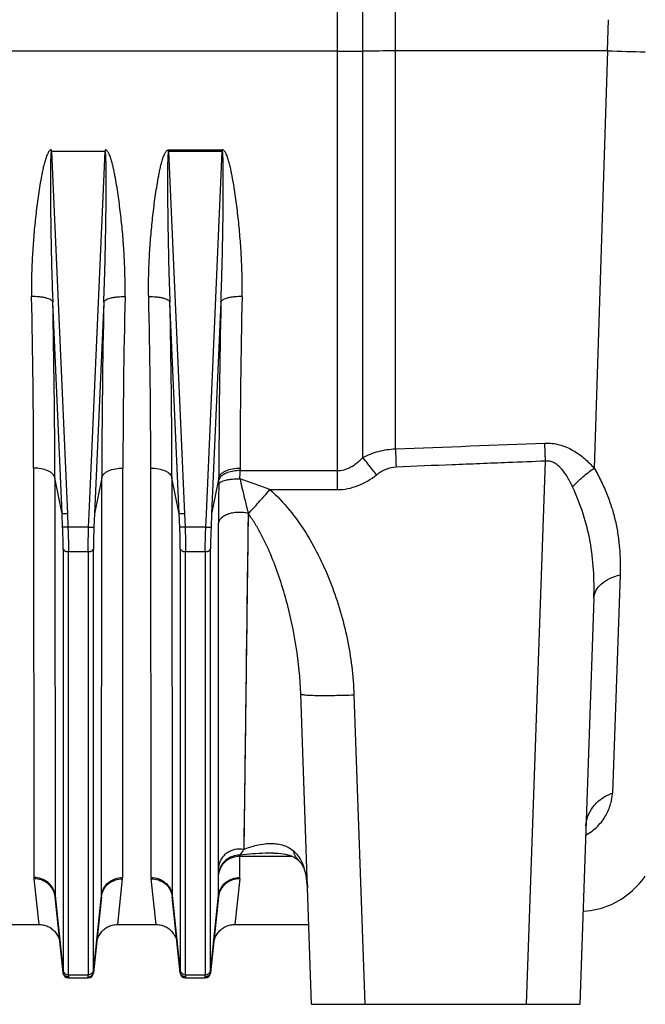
# Model space of a CAD drawing. Extents: x -1404 to 1181, y 8 to 1628.
# Tile 69 of 75: x 771 to 888, y 668 to 853. Entities that reach past the tile are written whole.
import ezdxf

# ---------------------------------------------------------------- set-up
doc = ezdxf.new("R2010")
doc.units = 0
doc.header["$LTSCALE"] = 65.395
doc.layers.add('SG48_1', color=7, linetype='CONTINUOUS')

msp = doc.modelspace()

# ---------------------------------------------------------------- linework, layer by layer
at = {"layer": 'SG48_1', "color": 9, "linetype": 'CONTINUOUS'}
for p, q in [((841.53, 771.88), (841.53, 937.48)), ((830.57, 891.96), (830.57, 764.23)), ((835.42, 770.25), (835.42, 886.81)), ((881.39, 846.68), (881.59, 852.52)), ((830.57, 846.59), (542.97, 846.59)), ((881.39, 846.68), (841.53, 846.66)), ((881.39, 846.68), (878.89, 768.24)), ((776.93, 827.76), (779.92, 759.67)), ((784.03, 759.67), (787.01, 827.76)), ((798.93, 827.76), (801.92, 759.67)), ((806.03, 759.67), (809.01, 827.76)), ((778.92, 759.69), (777.18, 799.47)), ((786.77, 799.47), (785.02, 759.69)), ((800.92, 759.69), (799.18, 799.47)), ((808.77, 799.47), (807.02, 759.69)), ((795.63, 691.36), (795.59, 768.26)), ((812.36, 767.8), (830.57, 767.8)), ((866.16, 667.52), (869.72, 769.59)), ((778.92, 759.69), (777.57, 766.47)), ((777.57, 766.47), (777.61, 687.94)), ((786.38, 766.47), (785.02, 759.69)), ((786.33, 687.94), (786.38, 766.47)), ((799.57, 766.47), (799.61, 687.94)), ((800.92, 759.69), (799.57, 766.47)), ((808.38, 766.47), (807.02, 759.69)), ((817.97, 764.23), (830.57, 764.23)), ((779.92, 759.67), (780.03, 757.17)), ((783.92, 757.17), (784.03, 759.67)), ((801.92, 759.67), (802.03, 757.17)), ((805.92, 757.17), (806.03, 759.67)), ((813.87, 759.76), (813.04, 696.62)), ((813.92, 759.69), (813.87, 759.76)), ((783.92, 757.17), (780.03, 757.17)), ((805.92, 757.17), (802.03, 757.17)), ((808.32, 693.38), (808.28, 757.95)), ((779.13, 753.05), (779.13, 673.91)), ((784.81, 673.91), (784.81, 753.05)), ((801.13, 753.05), (801.13, 673.91)), ((806.81, 673.91), (806.81, 753.05)), ((813.79, 753.41), (813.71, 747.27)), ((780.13, 752.57), (783.82, 752.57)), ((780.13, 673.06), (780.13, 752.57)), ((783.82, 752.57), (783.82, 673.06)), ((802.13, 752.57), (805.82, 752.57)), ((802.13, 673.06), (802.13, 752.57)), ((805.82, 752.57), (805.82, 673.06)), ((808.29, 741.89), (808.29, 748.16)), ((883.73, 748.2), (882.3, 707.2)), ((808.3, 735.91), (808.29, 741.89)), ((833.75, 725.66), (835.78, 667.52)), ((813.09, 699.8), (813.04, 696.62)), ((808.32, 693.38), (808.31, 696.67)), ((822.18, 695.32), (812.31, 695.32)), ((812.31, 691.36), (812.31, 695.32)), ((823.42, 694.49), (823.42, 694.49)), ((808.33, 687.94), (808.33, 691.99)), ((796.57, 682.52), (795.64, 691.11)), ((812.3, 691.11), (811.37, 682.52)), ((777.61, 687.94), (779.12, 673.57)), ((784.82, 673.57), (786.33, 687.94)), ((799.61, 687.94), (801.12, 673.57)), ((806.82, 673.57), (808.33, 687.94)), ((780.12, 672.58), (780.12, 672.52)), ((780.13, 673.06), (783.82, 673.06)), ((783.82, 672.52), (783.83, 672.58)), ((802.12, 672.58), (802.12, 672.52)), ((802.13, 673.06), (805.82, 673.06)), ((805.82, 672.52), (805.83, 672.58))]:
    msp.add_line(p, q, dxfattribs=at)
at = {"layer": 'SG48_1', "color": 2, "linetype": 'CONTINUOUS'}
for p, q in [((776.93, 827.76), (776.93, 828.06)), ((787.01, 827.76), (776.93, 827.76)), ((787.01, 828.06), (787.01, 827.76)), ((798.93, 828.06), (809.01, 828.06)), ((798.93, 827.76), (798.93, 828.06)), ((809.01, 827.76), (798.93, 827.76)), ((809.01, 828.06), (809.01, 827.76)), ((773.59, 768.26), (773.63, 691.36)), ((790.31, 691.36), (790.36, 768.26)), ((812.36, 768.26), (812.36, 767.8)), ((808.38, 766.01), (808.38, 766.47)), ((773.65, 691.11), (774.57, 682.52)), ((789.37, 682.52), (790.3, 691.11))]:
    msp.add_line(p, q, dxfattribs=at)
at = {"layer": 'SG48_1', "color": 6, "linetype": 'CONTINUOUS'}
for p, q in [((779.03, 757.19), (778.92, 759.69)), ((785.02, 759.69), (784.91, 757.19)), ((801.03, 757.19), (800.92, 759.69)), ((807.02, 759.69), (806.91, 757.19)), ((878.81, 743.79), (876.15, 667.52)), ((825.8, 667.52), (823.76, 725.84)), ((779.13, 673.42), (777.62, 687.73)), ((786.32, 687.73), (784.82, 673.42)), ((801.13, 673.42), (799.62, 687.73)), ((808.32, 687.73), (806.82, 673.42)), ((767.37, 682.52), (774.57, 682.52)), ((789.37, 682.52), (796.57, 682.52)), ((811.37, 682.52), (825.27, 682.52)), ((780.12, 672.52), (783.82, 672.52)), ((802.12, 672.52), (805.82, 672.52)), ((825.8, 667.52), (876.15, 667.52))]:
    msp.add_line(p, q, dxfattribs=at)
at = {"layer": 'SG48_1', "color": 9, "linetype": 'CONTINUOUS'}
for points in [[(813.87, 759.76), (813.83, 756.56), (813.79, 753.41)], [(808.29, 748.16), (808.29, 751.4), (808.28, 754.66), (808.28, 757.95)], [(813.71, 747.27), (813.64, 741.36), (813.6, 738.49)], [(813.6, 738.49), (813.53, 732.94), (813.49, 730.25)], [(808.31, 722.05), (808.3, 724.67), (808.3, 727.37), (808.3, 730.16), (808.3, 735.91)], [(813.49, 730.25), (813.42, 725.08), (813.39, 722.59), (813.36, 720.16)], [(808.31, 710.13), (808.31, 712.34), (808.31, 714.65), (808.31, 717.03), (808.31, 722.05)], [(813.36, 720.16), (813.3, 715.52), (813.27, 713.3), (813.24, 711.15)], [(813.24, 711.15), (813.18, 707.07), (813.16, 705.14), (813.13, 703.29), (813.11, 701.51), (813.09, 699.8)], [(808.31, 696.67), (808.31, 698.38), (808.31, 700.15), (808.31, 702), (808.31, 703.92), (808.31, 710.13)]]:
    msp.add_lwpolyline(points, dxfattribs=at)
at = {"layer": 'SG48_1', "color": 6, "linetype": 'CONTINUOUS'}
for points in [[(877.31, 700.98), (877.32, 701.09), (877.33, 701.22), (877.35, 701.32), (877.37, 701.4), (877.38, 701.46), (877.39, 701.49), (877.39, 701.5), (877.39, 701.5)], [(818.72, 695.92), (819.03, 695.92), (819.54, 695.89), (820.02, 695.85), (820.47, 695.79), (820.89, 695.71), (821.28, 695.62), (821.64, 695.52), (821.97, 695.4), (822.27, 695.28), (822.55, 695.14), (822.8, 694.99), (823.02, 694.84), (823.24, 694.66), (823.42, 694.49)], [(823.42, 694.49), (823.47, 694.44), (823.58, 694.32), (823.69, 694.19), (823.8, 694.06), (823.88, 693.93), (823.96, 693.81), (824.04, 693.68), (824.11, 693.55), (824.18, 693.42), (824.24, 693.28), (824.31, 693.14), (824.37, 692.99), (824.42, 692.84), (824.48, 692.67), (824.54, 692.5), (824.59, 692.32), (824.64, 692.14), (824.69, 691.94), (824.74, 691.73), (824.78, 691.5), (824.83, 691.27), (824.87, 691.02), (824.91, 690.75), (824.94, 690.47), (824.97, 690.18), (825, 689.86), (825.02, 689.53), (825.03, 689.42)], [(876.76, 685.02), (876.89, 685.03), (877.53, 685.08), (878.15, 685.16), (878.78, 685.26), (879.4, 685.39), (880.01, 685.55), (880.62, 685.73), (881.22, 685.94), (881.81, 686.18), (882.39, 686.43), (882.96, 686.72), (883.51, 687.02), (884.05, 687.35), (884.58, 687.71), (885.09, 688.08), (885.59, 688.47), (886.07, 688.89), (886.53, 689.33), (886.97, 689.78), (887.39, 690.25), (887.79, 690.75), (888.17, 691.25), (888.47, 691.69)], [(774.57, 682.52), (774.7, 682.52), (774.93, 682.51), (775.16, 682.48), (775.38, 682.44), (775.61, 682.39), (775.82, 682.32), (776.04, 682.24), (776.25, 682.15), (776.46, 682.05), (776.66, 681.94), (776.85, 681.81), (777.03, 681.67), (777.21, 681.53), (777.38, 681.37), (777.54, 681.21), (777.68, 681.03), (777.82, 680.85), (777.95, 680.66), (778.07, 680.46), (778.17, 680.26), (778.27, 680.05), (778.35, 679.83), (778.42, 679.62), (778.47, 679.39), (778.52, 679.17), (778.55, 678.94)], [(785.4, 678.94), (785.43, 679.17), (785.47, 679.39), (785.53, 679.62), (785.6, 679.83), (785.68, 680.05), (785.77, 680.26), (785.88, 680.46), (785.99, 680.66), (786.12, 680.85), (786.26, 681.03), (786.41, 681.21), (786.57, 681.37), (786.73, 681.53), (786.91, 681.67), (787.1, 681.81), (787.29, 681.94), (787.49, 682.05), (787.69, 682.15), (787.9, 682.24), (788.12, 682.32), (788.34, 682.39), (788.56, 682.44), (788.79, 682.48), (789.01, 682.51), (789.24, 682.52), (789.37, 682.52)], [(796.57, 682.52), (796.69, 682.52), (796.92, 682.51), (797.15, 682.48), (797.37, 682.44), (797.6, 682.39), (797.82, 682.32), (798.03, 682.24), (798.25, 682.15), (798.45, 682.05), (798.65, 681.94), (798.84, 681.81), (799.03, 681.68), (799.21, 681.53), (799.37, 681.37), (799.53, 681.21), (799.68, 681.03), (799.82, 680.85), (799.95, 680.66), (800.07, 680.46), (800.17, 680.26), (800.27, 680.05), (800.35, 679.84), (800.42, 679.62), (800.47, 679.39), (800.52, 679.17), (800.55, 678.94)], [(807.4, 678.94), (807.43, 679.17), (807.47, 679.39), (807.53, 679.62), (807.6, 679.84), (807.68, 680.05), (807.77, 680.26), (807.88, 680.46), (807.99, 680.66), (808.12, 680.85), (808.26, 681.03), (808.41, 681.21), (808.57, 681.37), (808.74, 681.53), (808.92, 681.68), (809.1, 681.81), (809.29, 681.94), (809.49, 682.05), (809.7, 682.15), (809.91, 682.24), (810.13, 682.32), (810.35, 682.39), (810.57, 682.44), (810.79, 682.48), (811.02, 682.51), (811.25, 682.52), (811.37, 682.52)]]:
    msp.add_lwpolyline(points, dxfattribs=at)
at = {"layer": 'SG48_1', "color": 9, "linetype": 'CONTINUOUS'}
for centre, radius, start, end in [((830.66, 1250.1), 403.51, 269.9878, 270.6758), ((841.84, 295.65), 551, 90.032, 90.6675), ((894.47, 1219.56), 373.11, 267.9908, 269.0789), ((-725.43, 765.19), 1503, 0.049, 1.30701), ((2359.94, 764.35), 1573.56, 178.72119, 179.92279), ((-639.17, 767), 1434.76, 0.05017, 1.33773), ((-773.99, 764.35), 1573.56, 0.07721, 1.27881), ((2311.38, 765.19), 1503, 178.69299, 179.951), ((2314.65, 766.18), 1502.3, 178.6912, 179.92088), ((671.77, 767.9), 140.58, 359.3324, 359.9575), ((773.12, 766.05), 35.26, 358.6759, 359.9194), ((768.3, 635.62), 137.87, 68.8797, 71.3668), ((1107.52, 757.99), 299.24, 178.6118, 180.0076), ((883.41, 700.77), 6.1, 173.0518, 177.9969), ((795.7, 695.33), 16.62, 359.9547, 0.8041), ((797.94, 691.36), 2.31, 180.0208, 186.1245), ((809.94, 691.36), 2.38, 353.9398, 359.8641), ((779.63, 687.94), 2.02, 180.032, 185.9821), ((784.31, 687.94), 2.02, 354.0179, 359.968), ((801.63, 687.94), 2.02, 180.032, 185.9821), ((806.31, 687.94), 2.02, 354.0181, 359.9682), ((780.01, 673.51), 0.893, 175.7649, 178.2637), ((802.01, 673.51), 0.893, 175.7649, 178.2637)]:
    msp.add_arc(centre, radius, start, end, dxfattribs=at)
at = {"layer": 'SG48_1', "color": 2, "linetype": 'CONTINUOUS'}
for centre, radius, start, end in [((-728.71, 766.18), 1502.3, 0.07912, 1.3088), ((2225.12, 767), 1434.76, 178.66226, 179.94982), ((809.7, 765.67), 1.38, 148.9614, 151.0008), ((775.94, 691.36), 2.3, 180.022, 186.1271), ((788.01, 691.36), 2.3, 353.8732, 359.9786), ((780.03, 674.01), 0.908, 186.0704, 200.7651), ((805.91, 674.01), 0.908, 339.2349, 353.9296)]:
    msp.add_arc(centre, radius, start, end, dxfattribs=at)
at = {"layer": 'SG48_1', "color": 6, "linetype": 'CONTINUOUS'}
for centre, start, end in [((780.12, 673.52), 186, 270), ((783.82, 673.52), 270, 354), ((802.12, 673.52), 186, 270), ((805.82, 673.52), 270, 354)]:
    msp.add_arc(centre, 1, start, end, dxfattribs=at)
at = {"layer": 'SG48_1', "color": 2, "linetype": 'CONTINUOUS'}
for points, knots in [([(776.93, 828.06), (776.86, 828.06), (776.71, 828.01), (776.54, 827.86), (776.4, 827.68), (776.25, 827.42), (776.09, 827.09), (775.93, 826.67), (775.79, 826.24), (775.63, 825.67), (775.44, 824.95), (775.25, 824.07), (775.02, 822.91), (774.76, 821.45), (774.49, 819.69), (774.25, 817.93), (774.03, 816.18), (773.84, 814.42), (773.67, 812.67), (773.48, 810.34), (773.29, 807.43), (773.17, 803.96), (773.17, 801.65), (773.2, 800.5)], [0, 0, 0, 0, 0.007936, 0.015901, 0.023866, 0.031824, 0.047719, 0.063603, 0.079478, 0.095343, 0.127048, 0.158722, 0.190367, 0.253561, 0.316629, 0.379564, 0.442359, 0.505006, 0.567498, 0.629828, 0.753971, 0.877377, 1, 1, 1, 1]), ([(790.75, 800.5), (790.76, 801.07), (790.77, 802.22), (790.75, 804.53), (790.66, 807.43), (790.43, 810.93), (790.17, 813.84), (789.91, 816.18), (789.69, 817.93), (789.45, 819.69), (789.18, 821.45), (788.92, 822.91), (788.69, 824.07), (788.5, 824.95), (788.32, 825.67), (788.15, 826.24), (788.01, 826.67), (787.86, 827.09), (787.7, 827.42), (787.54, 827.68), (787.43, 827.83), (787.32, 827.93), (787.23, 828), (787.14, 828.04), (787.07, 828.06), (787.03, 828.06), (787.01, 828.06)], [0, 0, 0, 0, 0.061205, 0.122614, 0.246006, 0.370134, 0.494941, 0.557581, 0.620369, 0.683297, 0.746358, 0.809546, 0.841186, 0.872857, 0.904559, 0.920423, 0.936295, 0.952178, 0.968072, 0.976029, 0.983993, 0.987985, 0.991981, 0.995991, 0.997994, 1, 1, 1, 1]), ([(808.38, 766.47), (808.4, 766.59), (808.5, 766.84), (808.77, 767.18), (809.17, 767.49), (809.89, 767.88), (810.97, 768.18), (811.89, 768.26), (812.36, 768.26)], [0, 0, 0, 0, 0.077939, 0.169639, 0.279022, 0.406212, 0.698342, 1, 1, 1, 1]), ([(812.36, 767.8), (811.96, 767.8), (811.16, 767.74), (810.2, 767.51), (809.51, 767.22), (808.99, 766.91), (808.66, 766.61), (808.53, 766.38)], [0, 0, 0, 0, 0.28418, 0.566503, 0.695744, 0.812045, 1, 1, 1, 1]), ([(808.5, 766.34), (808.49, 766.31), (808.43, 766.2), (808.39, 766.09), (808.38, 766.01)], [0, 0, 0, 0, 0.264043, 1, 1, 1, 1]), ([(779.12, 673.57), (779.12, 673.6), (779.13, 673.71), (779.13, 673.82), (779.13, 673.91)], [0, 0, 0, 0, 0.196177, 1, 1, 1, 1]), ([(780.12, 672.68), (780, 672.68), (779.75, 672.73), (779.43, 672.92), (779.2, 673.22), (779.13, 673.45), (779.12, 673.57)], [0, 0, 0, 0, 0.251629, 0.502465, 0.751886, 1, 1, 1, 1]), ([(779.19, 673.69), (779.25, 673.5), (779.52, 673.17), (779.93, 673.06), (780.13, 673.06)], [0, 0, 0, 0, 0.492655, 1, 1, 1, 1]), ([(805.82, 673.06), (806.02, 673.06), (806.42, 673.17), (806.69, 673.5), (806.76, 673.69)], [0, 0, 0, 0, 0.507345, 1, 1, 1, 1]), ([(806.82, 673.57), (806.81, 673.46), (806.74, 673.22), (806.51, 672.92), (806.19, 672.73), (805.94, 672.68), (805.83, 672.68)], [0, 0, 0, 0, 0.239503, 0.497539, 0.757085, 1, 1, 1, 1]), ([(806.81, 673.91), (806.81, 673.88), (806.81, 673.76), (806.81, 673.65), (806.82, 673.57)], [0, 0, 0, 0, 0.303597, 1, 1, 1, 1]), ([(780.13, 673.06), (780.13, 673.02), (780.13, 672.9), (780.12, 672.77), (780.12, 672.68)], [0, 0, 0, 0, 0.303673, 1, 1, 1, 1]), ([(805.83, 672.68), (805.82, 672.71), (805.82, 672.83), (805.82, 672.96), (805.82, 673.06)], [0, 0, 0, 0, 0.19609, 1, 1, 1, 1])]:
    msp.add_open_spline(points, degree=3, knots=knots, dxfattribs=at)
at = {"layer": 'SG48_1', "color": 9, "linetype": 'CONTINUOUS'}
for points, knots in [([(776.93, 827.76), (776.92, 827.76), (776.9, 827.73), (776.88, 827.68), (776.86, 827.6), (776.85, 827.48), (776.83, 827.32), (776.82, 827.12), (776.8, 826.91), (776.79, 826.63), (776.78, 826.27), (776.76, 825.83), (776.75, 825.39), (776.75, 824.95), (776.74, 824.36), (776.74, 823.62), (776.73, 822.73), (776.73, 821.83), (776.73, 820.94), (776.74, 820.05), (776.74, 818.85), (776.76, 817.36), (776.78, 815.57), (776.8, 813.77), (776.83, 811.98), (776.88, 809.59), (776.94, 806.61), (777.05, 803.04), (777.13, 800.66), (777.18, 799.47)], [0, 0, 0, 0, 0.001153, 0.003305, 0.006102, 0.009279, 0.016133, 0.02335, 0.030755, 0.038279, 0.053533, 0.068956, 0.084481, 0.100075, 0.115718, 0.147103, 0.178577, 0.210109, 0.24168, 0.273278, 0.304896, 0.368169, 0.431467, 0.49477, 0.558064, 0.621337, 0.747785, 0.874036, 1, 1, 1, 1]), ([(786.77, 799.47), (786.81, 800.66), (786.9, 803.04), (787, 806.61), (787.07, 809.59), (787.11, 811.98), (787.14, 813.77), (787.17, 815.57), (787.19, 817.36), (787.2, 818.85), (787.21, 820.05), (787.21, 820.94), (787.21, 821.83), (787.21, 822.73), (787.21, 823.62), (787.2, 824.36), (787.2, 824.95), (787.19, 825.39), (787.18, 825.83), (787.17, 826.27), (787.15, 826.63), (787.14, 826.91), (787.13, 827.12), (787.11, 827.32), (787.1, 827.48), (787.08, 827.6), (787.06, 827.68), (787.05, 827.73), (787.02, 827.76), (787.01, 827.76)], [0, 0, 0, 0, 0.125964, 0.252215, 0.378662, 0.441936, 0.50523, 0.568533, 0.63183, 0.695103, 0.726721, 0.758319, 0.78989, 0.821422, 0.852896, 0.884281, 0.899924, 0.915518, 0.931043, 0.946466, 0.96172, 0.969244, 0.976649, 0.983866, 0.99072, 0.993897, 0.996695, 0.998847, 1, 1, 1, 1]), ([(795.2, 800.5), (795.17, 801.65), (795.17, 803.96), (795.29, 807.43), (795.51, 810.93), (795.78, 813.84), (796.03, 816.18), (796.25, 817.93), (796.49, 819.69), (796.76, 821.45), (797.02, 822.91), (797.25, 824.07), (797.44, 824.95), (797.66, 825.81), (797.88, 826.53), (798.09, 827.09), (798.25, 827.42), (798.4, 827.68), (798.54, 827.86), (798.71, 828.01), (798.86, 828.06), (798.93, 828.06)], [0, 0, 0, 0, 0.122623, 0.246033, 0.370178, 0.495, 0.557649, 0.620445, 0.683381, 0.746451, 0.809647, 0.841292, 0.872967, 0.904672, 0.936409, 0.952293, 0.968189, 0.976147, 0.984111, 0.992074, 1, 1, 1, 1]), ([(798.93, 827.76), (798.92, 827.76), (798.9, 827.73), (798.88, 827.68), (798.86, 827.6), (798.85, 827.48), (798.83, 827.32), (798.82, 827.12), (798.8, 826.91), (798.79, 826.63), (798.78, 826.27), (798.76, 825.83), (798.75, 825.39), (798.75, 824.95), (798.74, 824.36), (798.74, 823.62), (798.73, 822.73), (798.73, 821.83), (798.73, 820.94), (798.74, 820.05), (798.74, 818.85), (798.76, 817.36), (798.78, 815.57), (798.8, 813.77), (798.83, 811.98), (798.88, 809.59), (798.94, 806.61), (799.05, 803.04), (799.13, 800.66), (799.18, 799.47)], [0, 0, 0, 0, 0.001153, 0.003306, 0.006103, 0.009281, 0.016135, 0.023351, 0.030757, 0.038281, 0.053535, 0.068958, 0.084483, 0.100077, 0.11572, 0.147105, 0.178579, 0.210111, 0.241682, 0.27328, 0.304898, 0.368171, 0.431468, 0.494771, 0.558065, 0.621338, 0.747786, 0.874036, 1, 1, 1, 1]), ([(808.77, 799.47), (808.81, 800.66), (808.9, 803.04), (809, 806.61), (809.07, 809.59), (809.11, 811.98), (809.14, 813.77), (809.17, 815.57), (809.19, 817.36), (809.2, 818.85), (809.21, 820.05), (809.21, 820.94), (809.21, 821.83), (809.21, 822.73), (809.21, 823.62), (809.2, 824.36), (809.2, 824.95), (809.19, 825.39), (809.18, 825.83), (809.17, 826.27), (809.15, 826.63), (809.14, 826.91), (809.13, 827.12), (809.11, 827.32), (809.1, 827.48), (809.08, 827.6), (809.06, 827.68), (809.05, 827.73), (809.02, 827.76), (809.01, 827.76)], [0, 0, 0, 0, 0.125964, 0.252214, 0.378662, 0.441935, 0.505229, 0.568532, 0.63183, 0.695102, 0.72672, 0.758319, 0.78989, 0.821421, 0.852895, 0.88428, 0.899923, 0.915517, 0.931043, 0.946466, 0.96172, 0.969244, 0.976649, 0.983865, 0.99072, 0.993897, 0.996694, 0.998847, 1, 1, 1, 1]), ([(812.75, 800.5), (812.77, 801.65), (812.77, 803.96), (812.65, 807.43), (812.43, 810.93), (812.17, 813.84), (811.91, 816.18), (811.69, 817.93), (811.45, 819.69), (811.18, 821.45), (810.92, 822.91), (810.69, 824.07), (810.5, 824.95), (810.32, 825.67), (810.15, 826.24), (810.01, 826.67), (809.86, 827.09), (809.7, 827.42), (809.54, 827.68), (809.41, 827.86), (809.24, 828.01), (809.09, 828.06), (809.01, 828.06)], [0, 0, 0, 0, 0.122622, 0.246032, 0.370176, 0.494998, 0.557647, 0.620442, 0.683378, 0.746447, 0.809643, 0.841288, 0.872963, 0.904669, 0.920534, 0.936409, 0.952294, 0.968189, 0.976147, 0.984111, 0.992074, 1, 1, 1, 1]), ([(777.18, 799.47), (777.15, 799.55), (777.04, 799.71), (776.77, 799.91), (776.37, 800.09), (775.86, 800.25), (775.25, 800.37), (774.35, 800.48), (773.66, 800.5), (773.2, 800.5)], [0, 0, 0, 0, 0.056839, 0.133833, 0.236269, 0.363708, 0.511619, 0.672612, 1, 1, 1, 1]), ([(786.77, 799.47), (786.79, 799.55), (786.9, 799.71), (787.17, 799.91), (787.57, 800.09), (788.08, 800.25), (788.69, 800.37), (789.59, 800.48), (790.28, 800.5), (790.75, 800.5)], [0, 0, 0, 0, 0.056637, 0.133361, 0.235505, 0.362726, 0.510584, 0.671735, 1, 1, 1, 1]), ([(795.2, 800.5), (795.68, 800.51), (796.38, 800.48), (797.28, 800.37), (797.86, 800.25), (798.36, 800.1), (798.75, 799.92), (799.03, 799.72), (799.15, 799.55), (799.18, 799.47)], [0, 0, 0, 0, 0.338804, 0.495061, 0.6363, 0.75877, 0.859923, 0.939216, 1, 1, 1, 1]), ([(812.75, 800.5), (812.28, 800.5), (811.59, 800.48), (810.69, 800.37), (810.09, 800.25), (809.57, 800.09), (809.18, 799.91), (808.9, 799.71), (808.79, 799.55), (808.77, 799.47)], [0, 0, 0, 0, 0.327388, 0.488381, 0.636292, 0.763731, 0.866167, 0.943161, 1, 1, 1, 1]), ([(835.42, 770.25), (836.36, 770.74), (838.35, 771.53), (840.47, 771.85), (841.53, 771.88)], [0, 0, 0, 0, 0.499561, 1, 1, 1, 1]), ([(841.53, 771.88), (841.54, 771.61), (841.59, 770.47), (841.63, 769.33), (841.67, 768.46)], [0, 0, 0, 0, 0.236825, 1, 1, 1, 1]), ([(869.58, 772.97), (870.05, 772.99), (870.99, 772.95), (872.8, 772.6), (874.91, 771.7), (877.08, 770.13), (878.32, 768.89), (878.89, 768.24)], [0, 0, 0, 0, 0.130146, 0.259463, 0.512902, 0.759508, 1, 1, 1, 1]), ([(869.72, 769.59), (869.71, 769.88), (869.67, 771.01), (869.62, 772.13), (869.58, 772.97)], [0, 0, 0, 0, 0.256735, 1, 1, 1, 1]), ([(830.57, 767.8), (831.02, 767.8), (831.92, 767.92), (833.2, 768.45), (834.38, 769.24), (835.08, 769.9), (835.42, 770.25)], [0, 0, 0, 0, 0.239225, 0.48405, 0.7375, 1, 1, 1, 1]), ([(838, 766.99), (837.78, 767.28), (836.92, 768.37), (836.06, 769.46), (835.42, 770.25)], [0, 0, 0, 0, 0.263573, 1, 1, 1, 1]), ([(874.82, 764.72), (874.54, 765.35), (873.92, 766.55), (872.97, 767.92), (872.07, 768.8), (871.35, 769.3), (870.55, 769.59), (869.99, 769.62), (869.72, 769.59)], [0, 0, 0, 0, 0.277226, 0.539929, 0.663396, 0.780321, 0.891395, 1, 1, 1, 1]), ([(777.57, 766.47), (777.54, 766.59), (777.44, 766.84), (777.17, 767.18), (776.77, 767.49), (776.05, 767.88), (774.97, 768.18), (774.05, 768.26), (773.59, 768.26)], [0, 0, 0, 0, 0.077907, 0.169575, 0.278927, 0.406096, 0.698244, 1, 1, 1, 1]), ([(786.38, 766.47), (786.4, 766.59), (786.5, 766.84), (786.77, 767.18), (787.17, 767.49), (787.89, 767.88), (788.97, 768.18), (789.89, 768.26), (790.36, 768.26)], [0, 0, 0, 0, 0.077939, 0.169639, 0.279022, 0.406212, 0.698342, 1, 1, 1, 1]), ([(795.59, 768.26), (796.07, 768.26), (796.99, 768.18), (798.06, 767.87), (798.76, 767.5), (799.15, 767.2), (799.44, 766.86), (799.54, 766.6), (799.57, 766.47)], [0, 0, 0, 0, 0.312303, 0.59392, 0.716009, 0.823481, 0.917029, 1, 1, 1, 1]), ([(841.67, 768.46), (841.02, 768.43), (839.69, 768.12), (838.54, 767.41), (838, 766.99)], [0, 0, 0, 0, 0.491026, 1, 1, 1, 1]), ([(869.72, 769.59), (867.39, 769.49), (863.29, 769.32), (857.45, 769.09), (850.44, 768.82), (845.18, 768.61), (841.67, 768.46)], [0, 0, 0, 0, 0.25, 0.4375, 0.625, 1, 1, 1, 1]), ([(874.82, 764.72), (875.41, 765.4), (876.69, 766.67), (878.13, 767.76), (878.89, 768.24)], [0, 0, 0, 0, 0.498112, 1, 1, 1, 1]), ([(878.89, 768.24), (879.36, 767.43), (880.23, 765.8), (881.15, 763.7), (881.78, 762.03), (882.33, 760.37), (882.77, 758.7), (883.12, 757.02), (883.4, 755.35), (883.64, 753.25), (883.78, 750.72), (883.76, 749.04), (883.73, 748.2)], [0, 0, 0, 0, 0.134831, 0.264919, 0.328515, 0.391327, 0.515118, 0.576366, 0.637287, 0.758535, 0.879355, 1, 1, 1, 1]), ([(808.37, 765.24), (808.39, 765.32), (808.51, 765.49), (808.79, 765.69), (809.19, 765.87), (809.68, 766.02), (810.27, 766.14), (811.16, 766.25), (811.87, 766.28), (812.35, 766.27)], [0, 0, 0, 0, 0.060847, 0.140162, 0.241312, 0.363768, 0.504987, 0.661225, 1, 1, 1, 1]), ([(812.35, 766.27), (812.47, 765.71), (812.95, 763.53), (813.48, 761.37), (813.87, 759.76)], [0, 0, 0, 0, 0.25633, 1, 1, 1, 1]), ([(830.57, 764.23), (831.25, 764.23), (832.59, 764.36), (835.18, 765.12), (836.94, 766.17), (838, 766.99)], [0, 0, 0, 0, 0.250292, 0.500613, 1, 1, 1, 1]), ([(813.92, 759.69), (814.56, 760.39), (815.92, 761.89), (817.26, 763.42), (817.97, 764.23)], [0, 0, 0, 0, 0.467259, 1, 1, 1, 1]), ([(817.97, 764.23), (819.32, 763.06), (821.76, 760.45), (824.83, 756.08), (827.4, 751.39), (829.53, 746.5), (831.24, 741.44), (832.97, 734.54), (833.63, 729.21), (833.75, 725.66)], [0, 0, 0, 0, 0.124986, 0.25002, 0.375064, 0.500108, 0.625147, 0.750179, 1, 1, 1, 1]), ([(878.81, 743.79), (878.87, 745.59), (878.84, 749.17), (878.22, 754.5), (876.91, 759.73), (875.57, 763.07), (874.82, 764.72)], [0, 0, 0, 0, 0.251025, 0.499066, 0.746811, 1, 1, 1, 1]), ([(813.87, 759.76), (813.31, 759.9), (812.39, 759.99), (811.17, 759.89), (810.26, 759.68), (809.47, 759.35), (808.85, 758.93), (808.45, 758.46), (808.31, 758.11), (808.28, 757.95)], [0, 0, 0, 0, 0.272757, 0.425351, 0.575446, 0.712229, 0.828471, 0.922939, 1, 1, 1, 1]), ([(823.76, 725.84), (823.66, 728.79), (823.06, 734.74), (821.49, 742.06), (819.74, 747.81), (818.17, 752.01), (816.6, 755.38), (815.15, 757.92), (814.34, 759.12), (813.92, 759.69)], [0, 0, 0, 0, 0.248893, 0.5013, 0.627983, 0.754182, 0.878834, 0.940042, 1, 1, 1, 1]), ([(780.03, 757.17), (779.91, 757.16), (779.73, 757.16), (779.51, 757.15), (779.36, 757.15), (779.24, 757.16), (779.14, 757.16), (779.08, 757.17), (779.04, 757.18), (779.03, 757.19)], [0, 0, 0, 0, 0.362591, 0.528255, 0.675845, 0.800379, 0.897701, 0.964721, 1, 1, 1, 1]), ([(779.13, 753.05), (779.13, 753.37), (779.12, 754.75), (779.08, 756.13), (779.03, 757.19)], [0, 0, 0, 0, 0.23322, 1, 1, 1, 1]), ([(780.03, 757.17), (780.04, 756.76), (780.1, 755.23), (780.13, 753.7), (780.13, 752.57)], [0, 0, 0, 0, 0.263043, 1, 1, 1, 1]), ([(783.82, 752.57), (783.82, 752.93), (783.83, 754.46), (783.87, 755.99), (783.92, 757.17)], [0, 0, 0, 0, 0.233223, 1, 1, 1, 1]), ([(783.92, 757.17), (784.04, 757.16), (784.21, 757.16), (784.44, 757.15), (784.58, 757.15), (784.71, 757.16), (784.8, 757.16), (784.87, 757.17), (784.9, 757.18), (784.91, 757.19)], [0, 0, 0, 0, 0.362604, 0.528274, 0.675868, 0.800405, 0.897727, 0.96474, 1, 1, 1, 1]), ([(784.91, 757.19), (784.9, 756.82), (784.84, 755.44), (784.81, 754.06), (784.81, 753.05)], [0, 0, 0, 0, 0.263015, 1, 1, 1, 1]), ([(802.03, 757.17), (801.91, 757.16), (801.73, 757.16), (801.51, 757.15), (801.36, 757.15), (801.24, 757.16), (801.14, 757.16), (801.08, 757.17), (801.04, 757.18), (801.03, 757.19)], [0, 0, 0, 0, 0.362591, 0.528255, 0.675845, 0.800379, 0.897701, 0.964721, 1, 1, 1, 1]), ([(801.13, 753.05), (801.13, 753.37), (801.12, 754.75), (801.08, 756.13), (801.03, 757.19)], [0, 0, 0, 0, 0.23322, 1, 1, 1, 1]), ([(802.03, 757.17), (802.04, 756.76), (802.1, 755.23), (802.13, 753.7), (802.13, 752.57)], [0, 0, 0, 0, 0.263043, 1, 1, 1, 1]), ([(805.82, 752.57), (805.82, 752.93), (805.83, 754.46), (805.87, 755.99), (805.92, 757.17)], [0, 0, 0, 0, 0.233223, 1, 1, 1, 1]), ([(805.92, 757.17), (806.04, 757.16), (806.21, 757.16), (806.44, 757.15), (806.58, 757.15), (806.71, 757.16), (806.8, 757.16), (806.87, 757.17), (806.9, 757.18), (806.91, 757.19)], [0, 0, 0, 0, 0.362604, 0.528274, 0.675868, 0.800405, 0.897727, 0.96474, 1, 1, 1, 1]), ([(806.91, 757.19), (806.9, 756.82), (806.84, 755.44), (806.81, 754.06), (806.81, 753.05)], [0, 0, 0, 0, 0.263015, 1, 1, 1, 1]), ([(779.13, 753.05), (779.16, 752.89), (779.36, 752.74), (779.61, 752.64), (779.84, 752.59), (780.01, 752.57), (780.13, 752.57)], [0, 0, 0, 0, 0.404571, 0.547236, 0.698361, 1, 1, 1, 1]), ([(783.82, 752.57), (783.93, 752.57), (784.11, 752.59), (784.33, 752.64), (784.58, 752.74), (784.78, 752.89), (784.81, 753.05)], [0, 0, 0, 0, 0.301639, 0.452764, 0.595429, 1, 1, 1, 1]), ([(801.13, 753.05), (801.16, 752.89), (801.36, 752.74), (801.61, 752.64), (801.84, 752.59), (802.01, 752.57), (802.13, 752.57)], [0, 0, 0, 0, 0.404571, 0.547236, 0.698361, 1, 1, 1, 1]), ([(805.82, 752.57), (805.93, 752.57), (806.11, 752.59), (806.33, 752.64), (806.58, 752.74), (806.78, 752.89), (806.81, 753.05)], [0, 0, 0, 0, 0.301639, 0.452764, 0.595429, 1, 1, 1, 1]), ([(878.81, 743.79), (878.82, 744.03), (878.89, 744.52), (879.28, 745.49), (880.2, 746.6), (881.79, 747.6), (883.05, 748.03), (883.73, 748.2)], [0, 0, 0, 0, 0.102716, 0.208621, 0.438915, 0.703262, 1, 1, 1, 1]), ([(823.76, 725.84), (823.76, 725.82), (823.8, 725.79), (823.86, 725.77), (823.98, 725.73), (824.18, 725.7), (824.5, 725.66), (824.92, 725.63), (825.66, 725.59), (826.79, 725.56), (828.36, 725.55), (830.1, 725.57), (831.92, 725.6), (833.15, 725.64), (833.75, 725.66)], [0, 0, 0, 0, 0.006176, 0.011876, 0.019663, 0.042001, 0.073804, 0.115374, 0.166578, 0.296041, 0.455245, 0.633528, 0.81881, 1, 1, 1, 1]), ([(877.26, 699.31), (878.1, 699.74), (879.55, 700.84), (881.09, 702.9), (881.88, 704.72), (882.22, 706.15), (882.29, 706.85), (882.3, 707.2)], [0, 0, 0, 0, 0.290656, 0.548903, 0.78386, 0.894057, 1, 1, 1, 1]), ([(877.36, 701.5), (877.43, 702.13), (877.79, 703.38), (878.87, 705.03), (880.41, 706.36), (881.65, 706.97), (882.3, 707.2)], [0, 0, 0, 0, 0.238714, 0.4836, 0.73735, 1, 1, 1, 1]), ([(813.04, 696.62), (813.84, 696.94), (815.44, 697.47), (817.5, 697.78), (819.1, 697.73), (820.26, 697.51), (821.38, 697.08), (822.05, 696.63), (822.36, 696.36)], [0, 0, 0, 0, 0.264987, 0.514516, 0.634859, 0.753827, 0.874064, 1, 1, 1, 1]), ([(813.04, 696.62), (812.5, 696.71), (811.38, 696.7), (810.1, 696.15), (809.28, 695.46), (808.79, 694.84), (808.46, 694.14), (808.34, 693.63), (808.32, 693.38)], [0, 0, 0, 0, 0.258028, 0.512395, 0.637261, 0.759912, 0.880618, 1, 1, 1, 1]), ([(813.04, 696.62), (812.98, 696.52), (812.75, 696.17), (812.5, 695.82), (812.31, 695.56)], [0, 0, 0, 0, 0.263134, 1, 1, 1, 1]), ([(818.72, 695.92), (818.19, 695.92), (816.05, 695.89), (813.91, 695.73), (812.31, 695.56)], [0, 0, 0, 0, 0.248685, 1, 1, 1, 1]), ([(825.02, 689.58), (824.98, 690.31), (824.82, 691.72), (824.31, 693.66), (823.6, 695.03), (822.91, 695.87), (822.55, 696.2), (822.36, 696.36)], [0, 0, 0, 0, 0.291318, 0.567136, 0.801858, 0.903803, 1, 1, 1, 1]), ([(823.42, 694.49), (823.17, 694.75), (822.73, 695.34), (822.46, 696.01), (822.36, 696.36)], [0, 0, 0, 0, 0.501121, 1, 1, 1, 1]), ([(812.31, 695.56), (811.84, 695.56), (810.86, 695.39), (809.57, 694.64), (808.66, 693.49), (808.38, 692.56), (808.33, 692.11)], [0, 0, 0, 0, 0.24596, 0.507003, 0.763749, 1, 1, 1, 1]), ([(812.31, 695.32), (811.83, 695.32), (810.85, 695.15), (809.79, 694.55), (809.12, 693.88), (808.72, 693.3), (808.45, 692.66), (808.36, 692.21), (808.33, 691.99)], [0, 0, 0, 0, 0.257771, 0.510967, 0.63551, 0.758316, 0.879651, 1, 1, 1, 1]), ([(808.33, 692.11), (808.33, 692.2), (808.32, 692.63), (808.32, 693.05), (808.32, 693.38)], [0, 0, 0, 0, 0.221775, 1, 1, 1, 1]), ([(808.33, 691.99), (808.33, 692), (808.33, 692.04), (808.33, 692.08), (808.33, 692.11)], [0, 0, 0, 0, 0.273696, 1, 1, 1, 1]), ([(777.61, 687.94), (777.57, 688.39), (777.29, 689.31), (776.37, 690.46), (775.08, 691.19), (774.1, 691.36), (773.63, 691.36)], [0, 0, 0, 0, 0.23542, 0.491719, 0.753099, 1, 1, 1, 1]), ([(777.62, 687.73), (777.58, 688.18), (777.3, 689.1), (776.38, 690.24), (775.09, 690.96), (774.11, 691.12), (773.65, 691.11)], [0, 0, 0, 0, 0.235815, 0.491821, 0.752855, 1, 1, 1, 1]), ([(786.32, 687.73), (786.37, 688.18), (786.64, 689.1), (787.56, 690.24), (788.86, 690.96), (789.83, 691.12), (790.3, 691.11)], [0, 0, 0, 0, 0.235814, 0.49182, 0.752854, 1, 1, 1, 1]), ([(786.33, 687.94), (786.38, 688.39), (786.66, 689.31), (787.57, 690.46), (788.87, 691.19), (789.84, 691.36), (790.31, 691.36)], [0, 0, 0, 0, 0.235421, 0.491721, 0.753101, 1, 1, 1, 1]), ([(795.63, 691.36), (796.12, 691.36), (797.1, 691.19), (798.37, 690.45), (799.28, 689.32), (799.56, 688.4), (799.61, 687.94)], [0, 0, 0, 0, 0.255721, 0.508285, 0.756096, 1, 1, 1, 1]), ([(795.64, 691.11), (796.11, 691.12), (797.09, 690.96), (798.38, 690.24), (799.3, 689.1), (799.58, 688.18), (799.62, 687.73)], [0, 0, 0, 0, 0.247146, 0.50818, 0.764186, 1, 1, 1, 1]), ([(812.3, 691.11), (811.83, 691.12), (810.86, 690.96), (809.56, 690.24), (808.64, 689.1), (808.37, 688.18), (808.32, 687.73)], [0, 0, 0, 0, 0.247145, 0.508179, 0.764185, 1, 1, 1, 1]), ([(808.33, 687.94), (808.38, 688.39), (808.66, 689.31), (809.57, 690.46), (810.87, 691.19), (811.84, 691.36), (812.31, 691.36)], [0, 0, 0, 0, 0.235426, 0.491733, 0.753114, 1, 1, 1, 1]), ([(779.12, 673.47), (779.12, 673.48), (779.12, 673.5), (779.12, 673.52), (779.12, 673.53)], [0, 0, 0, 0, 0.2207, 1, 1, 1, 1]), ([(780.12, 672.58), (780, 672.58), (779.75, 672.62), (779.43, 672.82), (779.2, 673.12), (779.13, 673.36), (779.12, 673.47)], [0, 0, 0, 0, 0.242271, 0.501209, 0.759423, 1, 1, 1, 1]), ([(784.81, 673.91), (784.8, 673.8), (784.73, 673.57), (784.5, 673.28), (784.18, 673.1), (783.93, 673.06), (783.82, 673.06)], [0, 0, 0, 0, 0.235193, 0.491406, 0.752889, 1, 1, 1, 1]), ([(783.83, 672.68), (783.94, 672.68), (784.19, 672.73), (784.51, 672.92), (784.74, 673.22), (784.81, 673.46), (784.82, 673.57)], [0, 0, 0, 0, 0.242915, 0.502461, 0.760497, 1, 1, 1, 1]), ([(783.83, 672.58), (783.94, 672.58), (784.19, 672.62), (784.51, 672.82), (784.74, 673.12), (784.81, 673.36), (784.82, 673.47)], [0, 0, 0, 0, 0.242271, 0.501209, 0.759423, 1, 1, 1, 1]), ([(784.81, 673.91), (784.81, 673.88), (784.81, 673.76), (784.81, 673.65), (784.82, 673.57)], [0, 0, 0, 0, 0.303574, 1, 1, 1, 1]), ([(784.82, 673.57), (784.82, 673.56), (784.82, 673.53), (784.82, 673.5), (784.82, 673.47)], [0, 0, 0, 0, 0.291619, 1, 1, 1, 1]), ([(801.12, 673.57), (801.12, 673.6), (801.13, 673.71), (801.13, 673.82), (801.13, 673.91)], [0, 0, 0, 0, 0.196194, 1, 1, 1, 1]), ([(802.12, 672.68), (802, 672.68), (801.75, 672.73), (801.43, 672.92), (801.2, 673.22), (801.13, 673.45), (801.12, 673.57)], [0, 0, 0, 0, 0.251629, 0.502465, 0.751885, 1, 1, 1, 1]), ([(801.12, 673.47), (801.12, 673.48), (801.12, 673.5), (801.12, 673.52), (801.12, 673.53)], [0, 0, 0, 0, 0.2207, 1, 1, 1, 1]), ([(802.12, 672.58), (802, 672.58), (801.75, 672.62), (801.43, 672.82), (801.2, 673.12), (801.13, 673.36), (801.12, 673.47)], [0, 0, 0, 0, 0.242271, 0.501209, 0.759423, 1, 1, 1, 1]), ([(802.13, 673.06), (802.01, 673.06), (801.77, 673.1), (801.44, 673.28), (801.21, 673.57), (801.14, 673.8), (801.13, 673.91)], [0, 0, 0, 0, 0.247111, 0.508594, 0.764807, 1, 1, 1, 1]), ([(805.83, 672.58), (805.94, 672.58), (806.19, 672.62), (806.51, 672.82), (806.74, 673.12), (806.81, 673.36), (806.82, 673.47)], [0, 0, 0, 0, 0.242271, 0.501209, 0.759423, 1, 1, 1, 1]), ([(806.82, 673.57), (806.82, 673.56), (806.82, 673.53), (806.82, 673.5), (806.82, 673.47)], [0, 0, 0, 0, 0.291619, 1, 1, 1, 1]), ([(780.12, 672.68), (780.12, 672.67), (780.11, 672.64), (780.11, 672.61), (780.12, 672.58)], [0, 0, 0, 0, 0.296131, 1, 1, 1, 1]), ([(783.83, 672.68), (783.82, 672.71), (783.82, 672.83), (783.82, 672.96), (783.82, 673.06)], [0, 0, 0, 0, 0.196086, 1, 1, 1, 1]), ([(783.83, 672.58), (783.83, 672.59), (783.83, 672.62), (783.83, 672.66), (783.83, 672.68)], [0, 0, 0, 0, 0.204372, 1, 1, 1, 1]), ([(802.12, 672.68), (802.12, 672.67), (802.11, 672.64), (802.11, 672.61), (802.12, 672.58)], [0, 0, 0, 0, 0.296134, 1, 1, 1, 1]), ([(802.13, 673.06), (802.13, 673.02), (802.13, 672.9), (802.12, 672.77), (802.12, 672.68)], [0, 0, 0, 0, 0.30367, 1, 1, 1, 1]), ([(805.83, 672.58), (805.83, 672.59), (805.83, 672.62), (805.83, 672.66), (805.83, 672.68)], [0, 0, 0, 0, 0.20437, 1, 1, 1, 1])]:
    msp.add_open_spline(points, degree=3, knots=knots, dxfattribs=at)
at = {"layer": 'SG48_1', "color": 6, "linetype": 'CONTINUOUS'}
msp.add_open_spline([(841.53, 771.88), (850.88, 772.24), (860.23, 772.61), (869.58, 772.97)], degree=3, dxfattribs=at)
for points in [[(779.92, 759.67), (779.8, 759.66), (779.62, 759.66), (779.39, 759.66), (779.25, 759.66), (779.13, 759.66), (779.03, 759.67), (778.97, 759.68), (778.93, 759.68), (778.92, 759.69)], [(801.92, 759.67), (801.8, 759.66), (801.62, 759.66), (801.39, 759.66), (801.25, 759.66), (801.13, 759.66), (801.03, 759.67), (800.97, 759.68), (800.93, 759.68), (800.92, 759.69)]]:
    msp.add_open_spline(points, degree=3, knots=[0, 0, 0, 0, 0.362489, 0.528121, 0.675698, 0.800241, 0.897595, 0.964667, 1, 1, 1, 1], dxfattribs=at)

doc.saveas('drawing.dxf')
